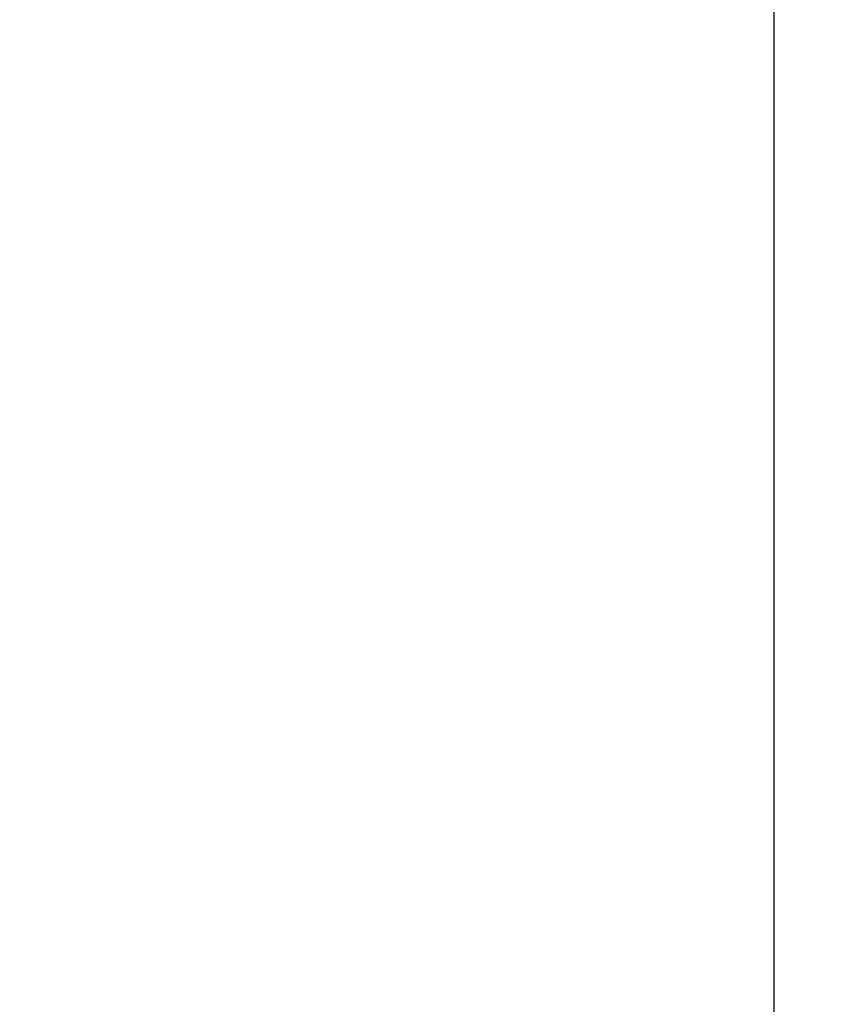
# Model space of a CAD drawing. Header units: millimetres. Extents: x 0 to 4638, y -120 to 1188.
# Tile 95 of 256: x 732 to 792, y 675 to 748. Entities that reach past the tile are written whole.
import ezdxf

# ---------------------------------------------------------------- set-up
doc = ezdxf.new("R2010")
doc.units = ezdxf.units.MM
doc.header["$LTSCALE"] = 2
doc.layers.add('Bemaßung (ISO)', color=7, linetype='Continuous', lineweight=25)
doc.styles.add('Notiztext (DIN)', font='isocpeur.ttf')
doc.dimstyles.new('Standard (DIN)', dxfattribs={"dimscale": 2, "dimtxt": 3.5, "dimasz": 2.5, "dimexe": 2, "dimexo": 0.5, "dimgap": 0.5, "dimtad": 1, "dimrnd": 1e-08, "dimtxsty": 'Notiztext (DIN)', "dimcen": 0.09, "dimdle": 10, "dimclrd": 256, "dimclre": 256, "dimclrt": 256, "dimadec": 0, "dimazin": 0, "dimtfac": 1, "dimtmove": 0, "dimatfit": 3, "dimfxl": 1, "dimtolj": 1, "dimtzin": 0, "dimlwd": -1, "dimlwe": -1, "dimarcsym": 0})

# ---------------------------------------------------------------- blocks, each defined once
blk = doc.blocks.new('*D40')
at = {"layer": 'Bemaßung (ISO)', "transparency": 16777216}
for p, q in [((642.095, 995.452), (791.791, 995.452)), ((787.791, 559.452), (787.791, 990.452)), ((642.095, 554.452), (791.791, 554.452))]:
    blk.add_line(p, q, dxfattribs=at)
for points in [[(786.958, 990.452), (788.625, 990.452), (787.791, 995.452)], [(786.958, 559.452), (788.625, 559.452), (787.791, 554.452)]]:
    blk.add_solid(points, dxfattribs=at)
at = {"layer": 'Defpoints', "color": 0, "transparency": 16777216}
for p in [(641.095, 995.452), (787.791, 995.452), (641.095, 554.452)]:
    blk.add_point(p, dxfattribs=at)
at = {"layer": 'Bemaßung (ISO)', "transparency": 16777216, "insert": (779.791, 768.342), "char_height": 7, "attachment_point": 1, "rotation": 90, "style": 'Notiztext (DIN)'}
blk.add_mtext('\\A1;441', dxfattribs=at)

msp = doc.modelspace()

# ---------------------------------------------------------------- dimensions: what is measured, and where the dimension line sits
at = {"layer": 'Bemaßung (ISO)'}
dim = msp.add_linear_dim(base=(787.7914, 995.4519), p1=(641.0947, 554.4519), p2=(641.0947, 995.4519), angle=90, dimstyle='Standard (DIN)', override={"dimgap": 0.5, "dimdec": 2, "dimtol": 0, "dimlim": 0, "dimtp": 0, "dimtm": 0, "dimtdec": 2, "dimtofl": 0, "dimatfit": 1}, dxfattribs=at)
dim.commit()
dim.dimension.update_dxf_attribs({"geometry": '*D40', "text_midpoint": (787.7914, 774.9919), "dimtype": 160})

doc.saveas('drawing.dxf')
